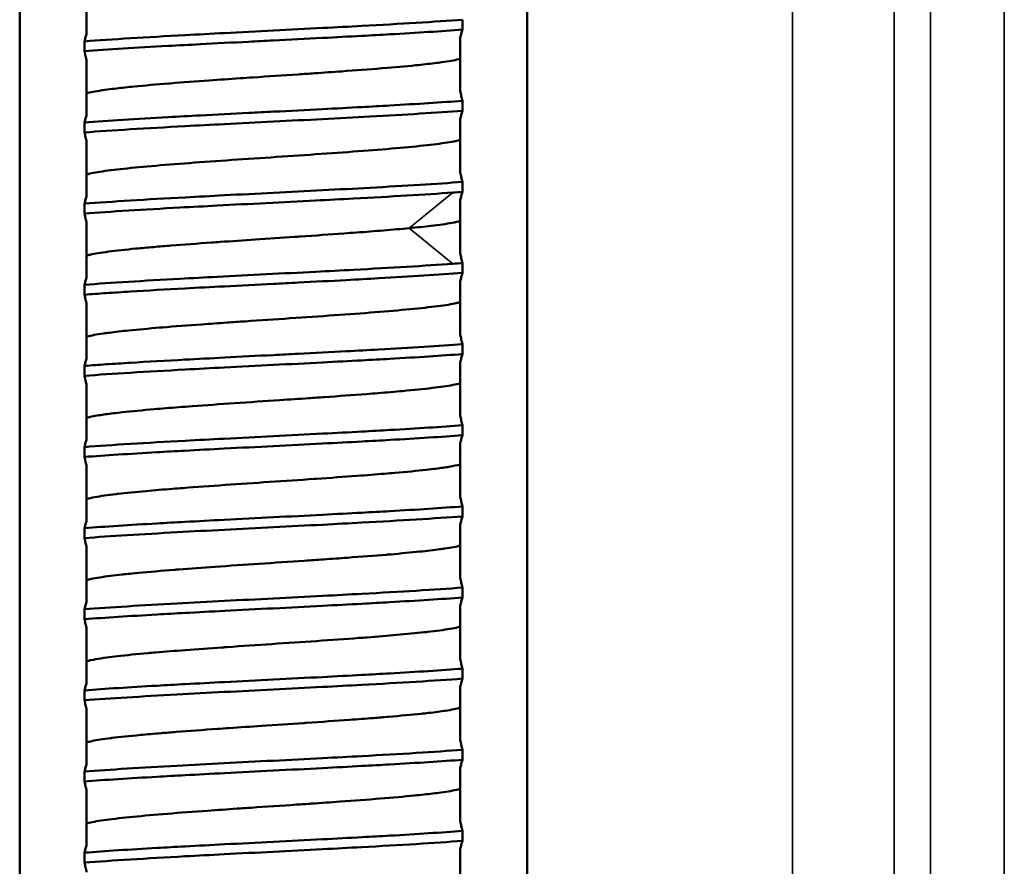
# Model space of a CAD drawing. Header units: inches. Extents: x 0 to 234, y 0 to 165.
# Tile 51 of 85: x 64.915 to 65.297, y 123.195 to 123.524. Entities that reach past the tile are written whole.
import ezdxf

# ---------------------------------------------------------------- set-up
doc = ezdxf.new("R2010")
doc.units = ezdxf.units.IN
doc.header["$LTSCALE"] = 10
doc.header["$MEASUREMENT"] = 0
doc.layers.add('Visible (ANSI)', color=7, linetype='Continuous', lineweight=50)
doc.layers.add('Visible Narrow (ANSI)', color=7, linetype='Continuous', lineweight=35)

msp = doc.modelspace()

# ---------------------------------------------------------------- linework, layer by layer
at = {"layer": 'Visible (ANSI)'}
for p, q in [((64.91543, 127.70481), (64.91543, 122.85441)), ((65.11228, 127.70481), (65.11228, 122.85441)), ((64.9414, 123.53909), (64.9414, 123.51827)), ((65.08716, 123.52358), (65.08716, 123.51973)), ((64.94056, 123.5113), (64.94056, 123.51516)), ((65.08631, 123.51662), (65.08631, 123.4958)), ((64.9414, 123.5076), (64.9414, 123.48678)), ((65.08716, 123.49209), (65.08716, 123.48823)), ((64.94056, 123.47981), (64.94056, 123.48366)), ((65.08631, 123.48512), (65.08631, 123.4643)), ((64.9414, 123.4761), (64.9414, 123.45528)), ((65.08716, 123.46059), (65.08716, 123.45674)), ((64.94056, 123.44831), (64.94056, 123.45217)), ((65.08631, 123.45362), (65.08631, 123.4328)), ((64.9414, 123.44461), (64.9414, 123.42378)), ((65.08716, 123.4291), (65.08716, 123.42524)), ((65.08631, 123.42213), (65.08631, 123.40131)), ((64.94056, 123.41682), (64.94056, 123.42067)), ((64.9414, 123.41311), (64.9414, 123.39229)), ((65.08716, 123.3976), (65.08716, 123.39374)), ((64.94056, 123.38532), (64.94056, 123.38918)), ((65.08631, 123.39063), (65.08631, 123.36981)), ((64.9414, 123.38161), (64.9414, 123.36079)), ((65.08716, 123.3661), (65.08716, 123.36225)), ((64.94056, 123.35382), (64.94056, 123.35768)), ((65.08631, 123.35914), (65.08631, 123.33832)), ((64.9414, 123.35012), (64.9414, 123.3293)), ((65.08716, 123.33461), (65.08716, 123.33075)), ((64.94056, 123.32233), (64.94056, 123.32618)), ((65.08631, 123.32764), (65.08631, 123.30682)), ((64.9414, 123.31862), (64.9414, 123.2978)), ((65.08716, 123.30311), (65.08716, 123.29926)), ((65.08631, 123.29614), (65.08631, 123.27532)), ((64.94056, 123.29083), (64.94056, 123.29469)), ((64.9414, 123.28712), (64.9414, 123.2663)), ((65.08716, 123.27162), (65.08716, 123.26776)), ((64.94056, 123.25934), (64.94056, 123.26319)), ((65.08631, 123.26465), (65.08631, 123.24383)), ((64.9414, 123.25563), (64.9414, 123.23481)), ((65.08716, 123.24012), (65.08716, 123.23626)), ((64.94056, 123.22784), (64.94056, 123.2317)), ((65.08631, 123.23315), (65.08631, 123.21233)), ((64.9414, 123.22413), (64.9414, 123.20331)), ((65.08716, 123.20862), (65.08716, 123.20477)), ((64.94056, 123.19634), (64.94056, 123.2002)), ((65.08631, 123.20166), (65.08631, 123.18083))]:
    msp.add_line(p, q, dxfattribs=at)
for centre, major_axis, ratio, start_param, end_param in [((65.01368, 123.4565), (0.09862, 0.00353), 0.036263, 5.497148, 5.551845), ((65.01367, 123.42906), (-0.09862, -0.00338), 0.0376, 2.355611, 2.410308)]:
    msp.add_ellipse(centre, major_axis=major_axis, ratio=ratio, start_param=start_param, end_param=end_param, dxfattribs=at)
for points, knots in [([(65.08716, 123.52358), (65.08186, 123.52318), (65.07586, 123.52278), (65.06273, 123.52197), (65.05564, 123.52156), (65.04325, 123.52089), (65.03817, 123.52062), (65.02672, 123.52003), (65.02033, 123.5197), (65.00753, 123.51905), (65.00114, 123.51872), (64.98967, 123.51813), (64.98456, 123.51786), (64.97214, 123.51718), (64.96504, 123.51678), (64.95188, 123.51597), (64.94587, 123.51557), (64.94056, 123.51516)], [0.000001, 0.000001, 0.000001, 0.000001, 0.0606308, 0.0606308, 0.1212647, 0.1212647, 0.1614984, 0.1614984, 0.2103458, 0.2103458, 0.2591905, 0.2591905, 0.2995726, 0.2995726, 0.3603058, 0.3603058, 0.4210462, 0.4210462, 0.4210462, 0.4210462]), ([(64.94056, 123.5113), (64.94506, 123.51165), (64.95008, 123.51199), (64.96095, 123.51268), (64.96678, 123.51302), (64.97701, 123.5136), (64.98122, 123.51382), (64.99163, 123.51438), (64.9979, 123.5147), (65.00742, 123.51519), (65.01062, 123.51535), (65.0202, 123.51584), (65.02658, 123.51616), (65.03805, 123.51676), (65.04316, 123.51703), (65.05185, 123.5175), (65.05549, 123.5177), (65.06431, 123.51821), (65.06935, 123.51851), (65.0788, 123.51912), (65.08318, 123.51942), (65.08716, 123.51973)], [0.000001, 0.000001, 0.000001, 0.000001, 0.0515254, 0.0515254, 0.1030202, 0.1030202, 0.1373355, 0.1373355, 0.1859656, 0.1859656, 0.2103388, 0.2103388, 0.2590951, 0.2590951, 0.2995468, 0.2995468, 0.3298425, 0.3298425, 0.3753508, 0.3753508, 0.4209079, 0.4209079, 0.4209079, 0.4209079]), ([(64.94056, 123.51516), (64.9407, 123.5157), (64.94084, 123.51622), (64.94112, 123.51726), (64.94126, 123.51777), (64.9414, 123.51827)], [0.000001, 0.000001, 0.000001, 0.000001, 0.01112773, 0.01112773, 0.02225422, 0.02225422, 0.02225422, 0.02225422]), ([(65.08716, 123.51973), (65.08702, 123.51919), (65.08688, 123.51867), (65.0866, 123.51763), (65.08646, 123.51712), (65.08631, 123.51662)], [0.000001, 0.000001, 0.000001, 0.000001, 0.01112773, 0.01112773, 0.02225425, 0.02225425, 0.02225425, 0.02225425]), ([(64.9414, 123.5076), (64.94126, 123.5082), (64.94112, 123.50882), (64.94084, 123.51005), (64.9407, 123.51068), (64.94056, 123.5113)], [0.000001, 0.000001, 0.000001, 0.000001, 0.01141784, 0.01141784, 0.02283508, 0.02283508, 0.02283508, 0.02283508]), ([(64.9414, 123.495), (64.94173, 123.49509), (64.9421, 123.49519), (64.94251, 123.49528), (64.94419, 123.49568), (64.94652, 123.49607), (64.94945, 123.49646), (64.95056, 123.49661), (64.95177, 123.49676), (64.95306, 123.49691), (64.95514, 123.49715), (64.95743, 123.49739), (64.95991, 123.49764), (64.96393, 123.49803), (64.96843, 123.49842), (64.97334, 123.49881), (64.97353, 123.49883), (64.97372, 123.49884), (64.97391, 123.49886), (64.97865, 123.49924), (64.98371, 123.49961), (64.98898, 123.49999), (64.99284, 123.50026), (64.99681, 123.50054), (65.00087, 123.50082), (65.00257, 123.50093), (65.00428, 123.50105), (65.00599, 123.50117), (65.01179, 123.50156), (65.01765, 123.50195), (65.02343, 123.50234), (65.02557, 123.50249), (65.02769, 123.50263), (65.0298, 123.50278), (65.0334, 123.50303), (65.03692, 123.50327), (65.04035, 123.50352), (65.04579, 123.50391), (65.05098, 123.5043), (65.05581, 123.5047), (65.05594, 123.50471), (65.05607, 123.50472), (65.05619, 123.50473), (65.06087, 123.50511), (65.06516, 123.50549), (65.06897, 123.50587), (65.07168, 123.50614), (65.07415, 123.50641), (65.07635, 123.50669), (65.07733, 123.50681), (65.07825, 123.50693), (65.07912, 123.50705), (65.08193, 123.50744), (65.08413, 123.50783), (65.08568, 123.50822), (65.0859, 123.50828), (65.08612, 123.50834), (65.08631, 123.5084)], [1.9870279, 1.9870279, 1.9870279, 1.9870279, 1.9978932, 1.9978932, 1.9978932, 2.0425455, 2.0425455, 2.0425455, 2.0595595, 2.0595595, 2.0595595, 2.0871052, 2.0871052, 2.0871052, 2.1317848, 2.1317848, 2.1317848, 2.1335288, 2.1335288, 2.1335288, 2.1764473, 2.1764473, 2.1764473, 2.2078382, 2.2078382, 2.2078382, 2.2210108, 2.2210108, 2.2210108, 2.265656, 2.265656, 2.265656, 2.2821326, 2.2821326, 2.2821326, 2.3102109, 2.3102109, 2.3102109, 2.3548889, 2.3548889, 2.3548889, 2.3560748, 2.3560748, 2.3560748, 2.3995557, 2.3995557, 2.3995557, 2.430395, 2.430395, 2.430395, 2.444114, 2.444114, 2.444114, 2.4887543, 2.4887543, 2.4887543, 2.4952564, 2.4952564, 2.4952564, 2.4952564]), ([(65.08631, 123.4958), (65.08646, 123.49519), (65.0866, 123.49458), (65.08688, 123.49334), (65.08702, 123.49272), (65.08716, 123.49209)], [0.000001, 0.000001, 0.000001, 0.000001, 0.01141791, 0.01141791, 0.02283521, 0.02283521, 0.02283521, 0.02283521]), ([(65.08716, 123.49209), (65.08318, 123.49178), (65.0788, 123.49148), (65.06937, 123.49087), (65.06433, 123.49057), (65.05551, 123.49006), (65.05188, 123.48986), (65.0432, 123.48939), (65.03809, 123.48912), (65.02662, 123.48853), (65.02025, 123.4882), (65.01066, 123.48771), (65.00747, 123.48755), (64.99795, 123.48706), (64.99168, 123.48674), (64.98126, 123.48619), (64.97704, 123.48596), (64.96681, 123.48538), (64.96097, 123.48504), (64.95008, 123.48435), (64.94507, 123.48401), (64.94056, 123.48366)], [0.000001, 0.000001, 0.000001, 0.000001, 0.0455248, 0.0455248, 0.0909996, 0.0909996, 0.1212718, 0.1212718, 0.1616933, 0.1616933, 0.2104485, 0.2104485, 0.2348217, 0.2348217, 0.2834578, 0.2834578, 0.317801, 0.317801, 0.3693389, 0.3693389, 0.420906, 0.420906, 0.420906, 0.420906]), ([(64.94056, 123.47981), (64.94586, 123.48021), (64.95187, 123.48062), (64.96502, 123.48143), (64.97211, 123.48183), (64.98453, 123.48251), (64.98963, 123.48278), (65.0011, 123.48337), (65.00749, 123.4837), (65.0267, 123.48467), (65.0394, 123.48532), (65.05809, 123.48635), (65.0646, 123.48673), (65.07668, 123.48748), (65.08222, 123.48785), (65.08716, 123.48823)], [0.000001, 0.000001, 0.000001, 0.000001, 0.0606935, 0.0606935, 0.1213862, 0.1213862, 0.1617709, 0.1617709, 0.2105912, 0.2105912, 0.3083799, 0.3083799, 0.3648098, 0.3648098, 0.4212619, 0.4212619, 0.4212619, 0.4212619]), ([(64.94056, 123.48366), (64.9407, 123.4842), (64.94084, 123.48473), (64.94112, 123.48576), (64.94126, 123.48627), (64.9414, 123.48678)], [0.000001, 0.000001, 0.000001, 0.000001, 0.01112769, 0.01112769, 0.02225416, 0.02225416, 0.02225416, 0.02225416]), ([(65.08716, 123.48823), (65.08702, 123.4877), (65.08688, 123.48717), (65.0866, 123.48613), (65.08646, 123.48562), (65.08631, 123.48512)], [0.000001, 0.000001, 0.000001, 0.000001, 0.01112769, 0.01112769, 0.02225416, 0.02225416, 0.02225416, 0.02225416]), ([(64.9414, 123.4761), (64.94126, 123.47671), (64.94112, 123.47732), (64.94084, 123.47856), (64.9407, 123.47918), (64.94056, 123.47981)], [0.000001, 0.000001, 0.000001, 0.000001, 0.01141811, 0.01141811, 0.02283908, 0.02283908, 0.02283908, 0.02283908]), ([(64.9414, 123.4635), (64.94143, 123.46351), (64.94145, 123.46351), (64.94147, 123.46352), (64.94284, 123.46391), (64.94488, 123.4643), (64.94753, 123.46469), (64.95018, 123.46509), (64.95345, 123.46548), (64.95723, 123.46587), (64.96103, 123.46626), (64.96532, 123.46666), (64.97004, 123.46705), (64.97474, 123.46744), (64.97988, 123.46783), (64.98525, 123.46822), (64.99063, 123.46862), (64.99626, 123.46901), (65.00203, 123.4694), (65.00779, 123.46979), (65.01365, 123.47019), (65.01945, 123.47058), (65.02525, 123.47097), (65.03102, 123.47136), (65.03657, 123.47175), (65.04213, 123.47215), (65.04746, 123.47254), (65.05245, 123.47293), (65.05742, 123.47332), (65.06207, 123.47372), (65.06621, 123.47411), (65.07035, 123.4745), (65.07401, 123.47489), (65.07709, 123.47528), (65.08018, 123.47568), (65.08267, 123.47607), (65.08452, 123.47646), (65.08521, 123.47661), (65.08581, 123.47675), (65.08631, 123.4769)], [0.7918744, 0.7918744, 0.7918744, 0.7918744, 0.7925525, 0.7925525, 0.7925525, 0.8372193, 0.8372193, 0.8372193, 0.881839, 0.881839, 0.881839, 0.9265377, 0.9265377, 0.9265377, 0.9711365, 0.9711365, 0.9711365, 1.0158453, 1.0158453, 1.0158453, 1.0605107, 1.0605107, 1.0605107, 1.1051207, 1.1051207, 1.1051207, 1.1498104, 1.1498104, 1.1498104, 1.1944011, 1.1944011, 1.1944011, 1.2391034, 1.2391034, 1.2391034, 1.2837669, 1.2837669, 1.2837669, 1.3005102, 1.3005102, 1.3005102, 1.3005102]), ([(65.08631, 123.4643), (65.08646, 123.46369), (65.0866, 123.46308), (65.08688, 123.46184), (65.08702, 123.46122), (65.08716, 123.46059)], [0.000001, 0.000001, 0.000001, 0.000001, 0.01141783, 0.01141783, 0.02283506, 0.02283506, 0.02283506, 0.02283506]), ([(65.08716, 123.46059), (65.08222, 123.46022), (65.07668, 123.45984), (65.0646, 123.45909), (65.05809, 123.45871), (65.0394, 123.45768), (65.0267, 123.45703), (65.00749, 123.45606), (65.0011, 123.45573), (64.98963, 123.45513), (64.98453, 123.45487), (64.97211, 123.45419), (64.96502, 123.45379), (64.95187, 123.45298), (64.94586, 123.45257), (64.94056, 123.45217)], [0.000001, 0.000001, 0.000001, 0.000001, 0.0564515, 0.0564515, 0.1128799, 0.1128799, 0.2106693, 0.2106693, 0.2594902, 0.2594902, 0.2998754, 0.2998754, 0.3605686, 0.3605686, 0.4212616, 0.4212616, 0.4212616, 0.4212616]), ([(64.94056, 123.44831), (64.94563, 123.4487), (64.95135, 123.44909), (64.96383, 123.44986), (64.97055, 123.45025), (64.98232, 123.45089), (64.98716, 123.45115), (64.99833, 123.45173), (65.0047, 123.45206), (65.01749, 123.45271), (65.02389, 123.45303), (65.0352, 123.45362), (65.04013, 123.45388), (65.05217, 123.45452), (65.0591, 123.45491), (65.07207, 123.45569), (65.07807, 123.45607), (65.08346, 123.45646)], [0.000001, 0.000001, 0.000001, 0.000001, 0.0580246, 0.0580246, 0.1160584, 0.1160584, 0.1546425, 0.1546425, 0.2034658, 0.2034658, 0.2523048, 0.2523048, 0.2909739, 0.2909739, 0.3491384, 0.3491384, 0.4072937, 0.4072937, 0.4072937, 0.4072937]), ([(65.08716, 123.45674), (65.08702, 123.4562), (65.08688, 123.45567), (65.0866, 123.45464), (65.08646, 123.45413), (65.08631, 123.45362)], [0.000001, 0.000001, 0.000001, 0.000001, 0.01112777, 0.01112777, 0.02225429, 0.02225429, 0.02225429, 0.02225429]), ([(64.94056, 123.45217), (64.9407, 123.4527), (64.94084, 123.45323), (64.94112, 123.45427), (64.94126, 123.45478), (64.9414, 123.45528)], [0.000001, 0.000001, 0.000001, 0.000001, 0.0111256, 0.0111256, 0.02224766, 0.02224766, 0.02224766, 0.02224766]), ([(64.9414, 123.44461), (64.94126, 123.44521), (64.94112, 123.44582), (64.94084, 123.44706), (64.9407, 123.44768), (64.94056, 123.44831)], [0.000001, 0.000001, 0.000001, 0.000001, 0.01141783, 0.01141783, 0.02283505, 0.02283505, 0.02283505, 0.02283505]), ([(65.06653, 123.44264), (65.06961, 123.44293), (65.0724, 123.44323), (65.07489, 123.44352), (65.07823, 123.44391), (65.08101, 123.4443), (65.08315, 123.44469), (65.08444, 123.44493), (65.0855, 123.44517), (65.08631, 123.4454)], [0.0000019, 0.0000019, 0.0000019, 0.0000019, 0.0332445, 0.0332445, 0.0332445, 0.0778313, 0.0778313, 0.0778313, 0.1047978, 0.1047978, 0.1047978, 0.1047978]), ([(64.9414, 123.432), (64.94181, 123.43212), (64.94226, 123.43224), (64.94278, 123.43235), (64.94452, 123.43274), (64.94692, 123.43314), (64.94991, 123.43353), (64.95291, 123.43392), (64.95648, 123.43431), (64.96055, 123.43471), (64.96271, 123.43491), (64.96502, 123.43512), (64.96745, 123.43533), (64.96959, 123.43552), (64.97181, 123.4357), (64.9741, 123.43588), (64.97903, 123.43627), (64.98432, 123.43667), (64.98984, 123.43706), (64.99094, 123.43714), (64.99205, 123.43722), (64.99317, 123.43729), (64.99767, 123.43761), (65.00226, 123.43792), (65.0069, 123.43824), (65.0119, 123.43857), (65.01694, 123.43891), (65.02195, 123.43925), (65.02275, 123.4393), (65.02354, 123.43936), (65.02434, 123.43941), (65.03011, 123.4398), (65.03577, 123.4402), (65.0412, 123.44059), (65.04284, 123.44071), (65.04447, 123.44083), (65.04607, 123.44095), (65.04973, 123.44122), (65.05324, 123.44149), (65.05656, 123.44176), (65.06012, 123.44206), (65.06345, 123.44235), (65.06653, 123.44264)], [5.1984002, 5.1984002, 5.1984002, 5.1984002, 5.2116494, 5.2116494, 5.2116494, 5.2563171, 5.2563171, 5.2563171, 5.3010416, 5.3010416, 5.3010416, 5.3248238, 5.3248238, 5.3248238, 5.3456594, 5.3456594, 5.3456594, 5.3903793, 5.3903793, 5.3903793, 5.3992826, 5.3992826, 5.3992826, 5.4350223, 5.4350223, 5.4350223, 5.4735529, 5.4735529, 5.4735529, 5.4796882, 5.4796882, 5.4796882, 5.5243632, 5.5243632, 5.5243632, 5.5378979, 5.5378979, 5.5378979, 5.56895, 5.56895, 5.56895, 5.6021926, 5.6021926, 5.6021926, 5.6021926]), ([(65.08631, 123.4328), (65.08646, 123.4322), (65.0866, 123.43158), (65.08688, 123.43035), (65.08702, 123.42972), (65.08716, 123.4291)], [0.000001, 0.000001, 0.000001, 0.000001, 0.01141788, 0.01141788, 0.02283518, 0.02283518, 0.02283518, 0.02283518]), ([(65.08346, 123.42882), (65.07807, 123.42843), (65.07207, 123.42805), (65.0591, 123.42727), (65.05217, 123.42688), (65.04013, 123.42624), (65.0352, 123.42598), (65.02389, 123.42539), (65.01749, 123.42507), (65.0047, 123.42442), (64.99833, 123.42409), (64.98716, 123.42351), (64.98232, 123.42325), (64.97055, 123.42261), (64.96383, 123.42222), (64.95135, 123.42145), (64.94563, 123.42106), (64.94056, 123.42067)], [0.0000016, 0.0000016, 0.0000016, 0.0000016, 0.0581572, 0.0581572, 0.1163221, 0.1163221, 0.1549914, 0.1549914, 0.2038298, 0.2038298, 0.2526527, 0.2526527, 0.291237, 0.291237, 0.3492713, 0.3492713, 0.4072954, 0.4072954, 0.4072954, 0.4072954]), ([(64.94056, 123.41682), (64.94321, 123.41702), (64.94604, 123.41722), (64.95202, 123.41763), (64.95516, 123.41783), (64.96502, 123.41844), (64.97211, 123.41884), (64.98452, 123.41951), (64.98963, 123.41978), (65.0011, 123.42038), (65.00748, 123.4207), (65.01706, 123.42119), (65.02026, 123.42135), (65.02978, 123.42184), (65.03604, 123.42217), (65.04646, 123.42272), (65.05068, 123.42295), (65.06091, 123.42352), (65.06675, 123.42386), (65.07763, 123.42455), (65.08265, 123.4249), (65.08716, 123.42524)], [0.000001, 0.000001, 0.000001, 0.000001, 0.0303206, 0.0303206, 0.0606385, 0.0606385, 0.1212965, 0.1212965, 0.1617042, 0.1617042, 0.2104956, 0.2104956, 0.2348654, 0.2348654, 0.2834836, 0.2834836, 0.3178293, 0.3178293, 0.3693501, 0.3693501, 0.4209258, 0.4209258, 0.4209258, 0.4209258]), ([(64.94056, 123.42067), (64.9407, 123.42121), (64.94084, 123.42173), (64.94112, 123.42277), (64.94126, 123.42328), (64.9414, 123.42378)], [0.000001, 0.000001, 0.000001, 0.000001, 0.01112768, 0.01112768, 0.02225414, 0.02225414, 0.02225414, 0.02225414]), ([(65.08716, 123.42524), (65.08702, 123.42471), (65.08688, 123.42418), (65.0866, 123.42314), (65.08646, 123.42263), (65.08631, 123.42213)], [0.000001, 0.000001, 0.000001, 0.000001, 0.01112769, 0.01112769, 0.02225415, 0.02225415, 0.02225415, 0.02225415]), ([(64.9414, 123.41311), (64.94126, 123.41372), (64.94112, 123.41433), (64.94084, 123.41556), (64.9407, 123.41619), (64.94056, 123.41682)], [0.000001, 0.000001, 0.000001, 0.000001, 0.01141802, 0.01141802, 0.022837, 0.022837, 0.022837, 0.022837]), ([(64.9414, 123.40051), (64.9415, 123.40053), (64.94159, 123.40056), (64.94169, 123.40059), (64.94313, 123.40098), (64.94523, 123.40137), (64.94795, 123.40176), (64.94866, 123.40187), (64.94941, 123.40197), (64.95021, 123.40207), (64.95245, 123.40236), (64.955, 123.40265), (64.95783, 123.40294), (64.96138, 123.4033), (64.96537, 123.40367), (64.96973, 123.40403), (64.97008, 123.40406), (64.97043, 123.40409), (64.97078, 123.40412), (64.97555, 123.40451), (64.98069, 123.4049), (64.98609, 123.40529), (64.98925, 123.40552), (64.99249, 123.40575), (64.9958, 123.40598), (64.99816, 123.40614), (65.00054, 123.40631), (65.00293, 123.40647), (65.0087, 123.40686), (65.01455, 123.40725), (65.02036, 123.40765), (65.02617, 123.40804), (65.03193, 123.40843), (65.03744, 123.40882), (65.04296, 123.40921), (65.04827, 123.40961), (65.05323, 123.41), (65.05819, 123.41039), (65.06276, 123.41078), (65.06685, 123.41118), (65.07094, 123.41157), (65.07456, 123.41196), (65.07757, 123.41235), (65.08059, 123.41274), (65.08302, 123.41314), (65.0848, 123.41353), (65.08523, 123.41362), (65.08561, 123.41372), (65.08597, 123.41381), (65.08609, 123.41384), (65.0862, 123.41388), (65.08631, 123.41391)], [4.0029387, 4.0029387, 4.0029387, 4.0029387, 4.0059476, 4.0059476, 4.0059476, 4.050618, 4.050618, 4.050618, 4.0622633, 4.0622633, 4.0622633, 4.0952077, 4.0952077, 4.0952077, 4.136559, 4.136559, 4.136559, 4.1398696, 4.1398696, 4.1398696, 4.1845651, 4.1845651, 4.1845651, 4.2106178, 4.2106178, 4.2106178, 4.2291475, 4.2291475, 4.2291475, 4.2738276, 4.2738276, 4.2738276, 4.3184276, 4.3184276, 4.3184276, 4.3630912, 4.3630912, 4.3630912, 4.4077934, 4.4077934, 4.4077934, 4.4523841, 4.4523841, 4.4523841, 4.4970738, 4.4970738, 4.4970738, 4.5077707, 4.5077707, 4.5077707, 4.5114371, 4.5114371, 4.5114371, 4.5114371]), ([(65.08631, 123.40131), (65.08646, 123.4007), (65.0866, 123.40009), (65.08688, 123.39885), (65.08702, 123.39823), (65.08716, 123.3976)], [0.000001, 0.000001, 0.000001, 0.000001, 0.01141783, 0.01141783, 0.02283505, 0.02283505, 0.02283505, 0.02283505]), ([(65.08716, 123.3976), (65.08265, 123.39726), (65.07763, 123.39691), (65.06675, 123.39622), (65.06091, 123.39588), (65.05068, 123.39531), (65.04646, 123.39508), (65.03604, 123.39452), (65.02978, 123.3942), (65.02026, 123.39371), (65.01706, 123.39355), (65.00748, 123.39306), (65.0011, 123.39274), (64.98963, 123.39214), (64.98452, 123.39187), (64.97211, 123.3912), (64.96502, 123.3908), (64.95516, 123.39019), (64.95202, 123.38999), (64.94604, 123.38958), (64.94321, 123.38938), (64.94056, 123.38918)], [0.000001, 0.000001, 0.000001, 0.000001, 0.0515768, 0.0515768, 0.1030979, 0.1030979, 0.137444, 0.137444, 0.1860625, 0.1860625, 0.2104326, 0.2104326, 0.2592247, 0.2592247, 0.2996326, 0.2996326, 0.3602907, 0.3602907, 0.3906087, 0.3906087, 0.4209285, 0.4209285, 0.4209285, 0.4209285]), ([(64.94056, 123.38532), (64.94587, 123.38573), (64.95188, 123.38613), (64.96503, 123.38694), (64.97212, 123.38734), (64.98453, 123.38802), (64.98961, 123.38829), (65.00107, 123.38888), (65.00745, 123.38921), (65.02024, 123.38986), (65.02663, 123.39018), (65.0381, 123.39078), (65.0432, 123.39105), (65.05188, 123.39152), (65.05552, 123.39172), (65.06434, 123.39223), (65.06938, 123.39253), (65.07881, 123.39314), (65.08318, 123.39344), (65.08716, 123.39374)], [0.000001, 0.000001, 0.000001, 0.000001, 0.0607188, 0.0607188, 0.1214147, 0.1214147, 0.1616839, 0.1616839, 0.2104858, 0.2104858, 0.2593175, 0.2593175, 0.2996907, 0.2996907, 0.3300008, 0.3300008, 0.3754805, 0.3754805, 0.4209699, 0.4209699, 0.4209699, 0.4209699]), ([(64.94056, 123.38918), (64.9407, 123.38971), (64.94084, 123.39024), (64.94112, 123.39128), (64.94126, 123.39179), (64.9414, 123.39229)], [0.000001, 0.000001, 0.000001, 0.000001, 0.01113101, 0.01113101, 0.02225975, 0.02225975, 0.02225975, 0.02225975]), ([(65.08716, 123.39374), (65.08702, 123.39321), (65.08688, 123.39268), (65.0866, 123.39164), (65.08646, 123.39113), (65.08631, 123.39063)], [0.000001, 0.000001, 0.000001, 0.000001, 0.01112775, 0.01112775, 0.02225426, 0.02225426, 0.02225426, 0.02225426]), ([(64.9414, 123.38161), (64.94126, 123.38222), (64.94112, 123.38283), (64.94084, 123.38407), (64.9407, 123.38469), (64.94056, 123.38532)], [0.000001, 0.000001, 0.000001, 0.000001, 0.01141779, 0.01141779, 0.02283503, 0.02283503, 0.02283503, 0.02283503]), ([(64.9414, 123.36901), (64.94254, 123.36934), (64.94414, 123.36967), (64.94618, 123.37), (64.94778, 123.37026), (64.94964, 123.37051), (64.95175, 123.37077), (64.95286, 123.37091), (64.95404, 123.37104), (64.95528, 123.37118), (64.95888, 123.37157), (64.96301, 123.37196), (64.96758, 123.37235), (64.96905, 123.37248), (64.97056, 123.3726), (64.97211, 123.37273), (64.9754, 123.373), (64.97885, 123.37326), (64.98243, 123.37353), (64.98763, 123.37392), (64.99311, 123.3743), (64.99876, 123.37469), (65.00456, 123.37509), (65.01047, 123.37548), (65.01637, 123.37588), (65.0201, 123.37613), (65.02383, 123.37638), (65.02752, 123.37664), (65.02958, 123.37678), (65.03161, 123.37692), (65.03362, 123.37706), (65.03924, 123.37745), (65.04466, 123.37784), (65.04978, 123.37823), (65.05135, 123.37835), (65.05289, 123.37848), (65.0544, 123.3786), (65.05779, 123.37887), (65.06099, 123.37914), (65.06397, 123.37941), (65.06828, 123.3798), (65.07212, 123.38019), (65.07541, 123.38059), (65.0787, 123.38098), (65.08141, 123.38137), (65.08348, 123.38176), (65.08462, 123.38198), (65.08557, 123.3822), (65.08631, 123.38241)], [2.8082906, 2.8082906, 2.8082906, 2.8082906, 2.8457829, 2.8457829, 2.8457829, 2.8749972, 2.8749972, 2.8749972, 2.8903378, 2.8903378, 2.8903378, 2.9349764, 2.9349764, 2.9349764, 2.9492653, 2.9492653, 2.9492653, 2.9795329, 2.9795329, 2.9795329, 3.0236019, 3.0236019, 3.0236019, 3.0688872, 3.0688872, 3.0688872, 3.0975205, 3.0975205, 3.0975205, 3.1134402, 3.1134402, 3.1134402, 3.1580805, 3.1580805, 3.1580805, 3.1717995, 3.1717995, 3.1717995, 3.2026388, 3.2026388, 3.2026388, 3.2473056, 3.2473056, 3.2473056, 3.2919836, 3.2919836, 3.2919836, 3.3165668, 3.3165668, 3.3165668, 3.3165668]), ([(65.08631, 123.36981), (65.08646, 123.3692), (65.0866, 123.36859), (65.08688, 123.36736), (65.08702, 123.36673), (65.08716, 123.3661)], [0.000001, 0.000001, 0.000001, 0.000001, 0.01141787, 0.01141787, 0.02283516, 0.02283516, 0.02283516, 0.02283516]), ([(65.08716, 123.3661), (65.08318, 123.3658), (65.07881, 123.3655), (65.06938, 123.36489), (65.06434, 123.36459), (65.05552, 123.36408), (65.05188, 123.36388), (65.0432, 123.36341), (65.0381, 123.36314), (65.02663, 123.36254), (65.02024, 123.36222), (65.00745, 123.36157), (65.00107, 123.36124), (64.98961, 123.36065), (64.98453, 123.36038), (64.97212, 123.3597), (64.96503, 123.3593), (64.95188, 123.35849), (64.94587, 123.35809), (64.94056, 123.35768)], [0.000001, 0.000001, 0.000001, 0.000001, 0.0454901, 0.0454901, 0.0909697, 0.0909697, 0.1212795, 0.1212795, 0.1616525, 0.1616525, 0.2104845, 0.2104845, 0.2592866, 0.2592866, 0.2995556, 0.2995556, 0.3602511, 0.3602511, 0.4209684, 0.4209684, 0.4209684, 0.4209684]), ([(64.94056, 123.35382), (64.94454, 123.35413), (64.94891, 123.35443), (64.95834, 123.35504), (64.96338, 123.35534), (64.97219, 123.35585), (64.97583, 123.35605), (64.98451, 123.35652), (64.98962, 123.35679), (65.00108, 123.35739), (65.00746, 123.35771), (65.02023, 123.35836), (65.0266, 123.35869), (65.03806, 123.35928), (65.04316, 123.35955), (65.05185, 123.36002), (65.05549, 123.36022), (65.06431, 123.36073), (65.06935, 123.36103), (65.07879, 123.36164), (65.08318, 123.36194), (65.08716, 123.36225)], [0.000001, 0.000001, 0.000001, 0.000001, 0.0455143, 0.0455143, 0.0909623, 0.0909623, 0.1212611, 0.1212611, 0.1616569, 0.1616569, 0.210414, 0.210414, 0.2591246, 0.2591246, 0.2995275, 0.2995275, 0.3298315, 0.3298315, 0.3753293, 0.3753293, 0.4208923, 0.4208923, 0.4208923, 0.4208923]), ([(64.94056, 123.35768), (64.9407, 123.35822), (64.94084, 123.35874), (64.94112, 123.35978), (64.94126, 123.36029), (64.9414, 123.36079)], [0.000001, 0.000001, 0.000001, 0.000001, 0.01112771, 0.01112771, 0.02225417, 0.02225417, 0.02225417, 0.02225417]), ([(65.08716, 123.36225), (65.08702, 123.36171), (65.08688, 123.36119), (65.0866, 123.36015), (65.08646, 123.35964), (65.08631, 123.35914)], [0.000001, 0.000001, 0.000001, 0.000001, 0.01112775, 0.01112775, 0.02225425, 0.02225425, 0.02225425, 0.02225425]), ([(64.9414, 123.35012), (64.94126, 123.35072), (64.94112, 123.35134), (64.94084, 123.35257), (64.9407, 123.3532), (64.94056, 123.35382)], [0.000001, 0.000001, 0.000001, 0.000001, 0.01141788, 0.01141788, 0.02283519, 0.02283519, 0.02283519, 0.02283519]), ([(64.9414, 123.33752), (64.94142, 123.33752), (64.94145, 123.33753), (64.94147, 123.33753), (64.94229, 123.33777), (64.94334, 123.338), (64.94461, 123.33823), (64.94676, 123.33863), (64.94954, 123.33902), (64.95289, 123.33941), (64.9531, 123.33943), (64.95332, 123.33946), (64.95353, 123.33948), (64.95674, 123.33985), (64.96043, 123.34022), (64.96452, 123.34059), (64.96769, 123.34087), (64.9711, 123.34116), (64.97471, 123.34144), (64.97607, 123.34155), (64.97745, 123.34166), (64.97885, 123.34176), (64.984, 123.34216), (64.98945, 123.34255), (64.9951, 123.34294), (65.00073, 123.34333), (65.00656, 123.34373), (65.01237, 123.34412), (65.0182, 123.34451), (65.02403, 123.3449), (65.02973, 123.34529), (65.03003, 123.34531), (65.03032, 123.34533), (65.03061, 123.34535), (65.03601, 123.34573), (65.04125, 123.3461), (65.04622, 123.34647), (65.04997, 123.34675), (65.05357, 123.34703), (65.05699, 123.34731), (65.05834, 123.34742), (65.05966, 123.34753), (65.06094, 123.34765), (65.06546, 123.34804), (65.06953, 123.34843), (65.07307, 123.34882), (65.07442, 123.34897), (65.07569, 123.34912), (65.07688, 123.34927), (65.07881, 123.34951), (65.0805, 123.34976), (65.08196, 123.35), (65.0838, 123.3503), (65.08526, 123.35061), (65.08631, 123.35092)], [1.6136186, 1.6136186, 1.6136186, 1.6136186, 1.6142855, 1.6142855, 1.6142855, 1.640821, 1.640821, 1.640821, 1.6855101, 1.6855101, 1.6855101, 1.688314, 1.688314, 1.688314, 1.7301708, 1.7301708, 1.7301708, 1.7626125, 1.7626125, 1.7626125, 1.7747507, 1.7747507, 1.7747507, 1.8194117, 1.8194117, 1.8194117, 1.863978, 1.863978, 1.863978, 1.9086616, 1.9086616, 1.9086616, 1.9109441, 1.9109441, 1.9109441, 1.9533223, 1.9533223, 1.9533223, 1.9852466, 1.9852466, 1.9852466, 1.9978932, 1.9978932, 1.9978932, 2.0425455, 2.0425455, 2.0425455, 2.0595595, 2.0595595, 2.0595595, 2.0871052, 2.0871052, 2.0871052, 2.121967, 2.121967, 2.121967, 2.121967]), ([(65.08631, 123.33832), (65.08646, 123.33771), (65.0866, 123.3371), (65.08688, 123.33586), (65.08702, 123.33524), (65.08716, 123.33461)], [0.000001, 0.000001, 0.000001, 0.000001, 0.01141784, 0.01141784, 0.02283513, 0.02283513, 0.02283513, 0.02283513]), ([(65.08716, 123.33461), (65.08318, 123.3343), (65.07879, 123.334), (65.06935, 123.33339), (65.06431, 123.33309), (65.05549, 123.33258), (65.05185, 123.33238), (65.04316, 123.33191), (65.03806, 123.33164), (65.0266, 123.33104), (65.02023, 123.33072), (65.00746, 123.33007), (65.00108, 123.32974), (64.98962, 123.32915), (64.98451, 123.32888), (64.97583, 123.32841), (64.97219, 123.32821), (64.96338, 123.3277), (64.95834, 123.3274), (64.94891, 123.32679), (64.94454, 123.32649), (64.94056, 123.32618)], [0.000001, 0.000001, 0.000001, 0.000001, 0.0455644, 0.0455644, 0.0910623, 0.0910623, 0.1213664, 0.1213664, 0.1617695, 0.1617695, 0.21048, 0.21048, 0.2592368, 0.2592368, 0.2996325, 0.2996325, 0.3299314, 0.3299314, 0.3753793, 0.3753793, 0.4208926, 0.4208926, 0.4208926, 0.4208926]), ([(64.94056, 123.32233), (64.9455, 123.32271), (64.95106, 123.32308), (64.96317, 123.32384), (64.96969, 123.32421), (64.98841, 123.32524), (65.00111, 123.32589), (65.02032, 123.32687), (65.02671, 123.32719), (65.03817, 123.32779), (65.04326, 123.32806), (65.05566, 123.32873), (65.06274, 123.32914), (65.07586, 123.32994), (65.08186, 123.33035), (65.08716, 123.33075)], [0.000001, 0.000001, 0.000001, 0.000001, 0.0565692, 0.0565692, 0.1131141, 0.1131141, 0.2109067, 0.2109067, 0.2597289, 0.2597289, 0.300053, 0.300053, 0.3606581, 0.3606581, 0.4212616, 0.4212616, 0.4212616, 0.4212616]), ([(65.08716, 123.33075), (65.08702, 123.33022), (65.08688, 123.32969), (65.0866, 123.32865), (65.08646, 123.32814), (65.08631, 123.32764)], [0.000001, 0.000001, 0.000001, 0.000001, 0.01112568, 0.01112568, 0.0222483, 0.0222483, 0.0222483, 0.0222483]), ([(64.94056, 123.32618), (64.9407, 123.32672), (64.94084, 123.32725), (64.94112, 123.32828), (64.94126, 123.32879), (64.9414, 123.3293)], [0.000001, 0.000001, 0.000001, 0.000001, 0.01112777, 0.01112777, 0.02225429, 0.02225429, 0.02225429, 0.02225429]), ([(64.9414, 123.31862), (64.94126, 123.31923), (64.94112, 123.31984), (64.94084, 123.32108), (64.9407, 123.3217), (64.94056, 123.32233)], [0.000001, 0.000001, 0.000001, 0.000001, 0.01141783, 0.01141783, 0.02283506, 0.02283506, 0.02283506, 0.02283506]), ([(64.94141, 123.30602), (64.94192, 123.30617), (64.94253, 123.30632), (64.94324, 123.30647), (64.9451, 123.30686), (64.9476, 123.30725), (64.95068, 123.30764), (64.95209, 123.30782), (64.95362, 123.308), (64.95527, 123.30818), (64.95723, 123.3084), (64.95934, 123.30861), (64.96159, 123.30882), (64.96575, 123.30921), (64.97037, 123.3096), (64.97537, 123.31), (64.97595, 123.31004), (64.97654, 123.31009), (64.97714, 123.31014), (64.98163, 123.31048), (64.98636, 123.31083), (64.99125, 123.31117), (64.99679, 123.31157), (65.00257, 123.31196), (65.00838, 123.31235), (65.0142, 123.31274), (65.02005, 123.31314), (65.02581, 123.31353), (65.02837, 123.3137), (65.03092, 123.31388), (65.03344, 123.31405), (65.03656, 123.31427), (65.03961, 123.31449), (65.04258, 123.3147), (65.04795, 123.3151), (65.05305, 123.31549), (65.05777, 123.31588), (65.05827, 123.31592), (65.05877, 123.31596), (65.05927, 123.31601), (65.0634, 123.31636), (65.06719, 123.31671), (65.07056, 123.31706), (65.07347, 123.31736), (65.07606, 123.31766), (65.07832, 123.31796), (65.07899, 123.31805), (65.07963, 123.31814), (65.08024, 123.31823), (65.08289, 123.31863), (65.08491, 123.31902), (65.08628, 123.31941), (65.08629, 123.31941), (65.0863, 123.31942), (65.08631, 123.31942)], [0.4181878, 0.4181878, 0.4181878, 0.4181878, 0.4351815, 0.4351815, 0.4351815, 0.4798955, 0.4798955, 0.4798955, 0.5002853, 0.5002853, 0.5002853, 0.524508, 0.524508, 0.524508, 0.5692283, 0.5692283, 0.5692283, 0.5744531, 0.5744531, 0.5744531, 0.613896, 0.613896, 0.613896, 0.6585246, 0.6585246, 0.6585246, 0.7032314, 0.7032314, 0.7032314, 0.723169, 0.723169, 0.723169, 0.7478376, 0.7478376, 0.7478376, 0.7925525, 0.7925525, 0.7925525, 0.7973124, 0.7973124, 0.7973124, 0.8372193, 0.8372193, 0.8372193, 0.8716011, 0.8716011, 0.8716011, 0.881839, 0.881839, 0.881839, 0.9265377, 0.9265377, 0.9265377, 0.9269217, 0.9269217, 0.9269217, 0.9269217]), ([(65.08716, 123.30311), (65.08186, 123.30271), (65.07586, 123.3023), (65.06274, 123.30149), (65.05566, 123.30109), (65.04326, 123.30042), (65.03817, 123.30015), (65.02671, 123.29955), (65.02032, 123.29923), (65.00111, 123.29825), (64.98841, 123.2976), (64.96969, 123.29657), (64.96317, 123.2962), (64.95106, 123.29544), (64.9455, 123.29507), (64.94056, 123.29469)], [0.000001, 0.000001, 0.000001, 0.000001, 0.0606048, 0.0606048, 0.1212102, 0.1212102, 0.1615343, 0.1615343, 0.2103559, 0.2103559, 0.3081479, 0.3081479, 0.3646933, 0.3646933, 0.421262, 0.421262, 0.421262, 0.421262]), ([(65.08631, 123.30682), (65.08646, 123.30621), (65.0866, 123.3056), (65.08688, 123.30436), (65.08702, 123.30374), (65.08716, 123.30311)], [0.000001, 0.000001, 0.000001, 0.000001, 0.01141812, 0.01141812, 0.02283838, 0.02283838, 0.02283838, 0.02283838]), ([(64.94056, 123.29083), (64.94455, 123.29114), (64.94894, 123.29144), (64.95839, 123.29205), (64.96342, 123.29235), (64.97225, 123.29286), (64.97589, 123.29306), (64.9846, 123.29353), (64.98971, 123.2938), (65.00117, 123.2944), (65.00753, 123.29472), (65.02028, 123.29537), (65.02663, 123.29569), (65.03808, 123.29629), (65.04318, 123.29656), (65.05187, 123.29703), (65.05551, 123.29723), (65.06433, 123.29774), (65.06936, 123.29804), (65.0788, 123.29865), (65.08318, 123.29895), (65.08716, 123.29926)], [0.000001, 0.000001, 0.000001, 0.000001, 0.045638, 0.045638, 0.0911156, 0.0911156, 0.1214552, 0.1214552, 0.1619338, 0.1619338, 0.210566, 0.210566, 0.2591645, 0.2591645, 0.2995899, 0.2995899, 0.3298819, 0.3298819, 0.3753334, 0.3753334, 0.4208926, 0.4208926, 0.4208926, 0.4208926]), ([(65.08716, 123.29926), (65.08702, 123.29872), (65.08688, 123.29819), (65.0866, 123.29716), (65.08646, 123.29665), (65.08631, 123.29614)], [0.000001, 0.000001, 0.000001, 0.000001, 0.01112777, 0.01112777, 0.02225429, 0.02225429, 0.02225429, 0.02225429]), ([(64.94056, 123.29469), (64.9407, 123.29522), (64.94084, 123.29575), (64.94112, 123.29679), (64.94126, 123.2973), (64.9414, 123.2978)], [0.000001, 0.000001, 0.000001, 0.000001, 0.0111277, 0.0111277, 0.02225416, 0.02225416, 0.02225416, 0.02225416]), ([(64.9414, 123.28712), (64.94126, 123.28773), (64.94112, 123.28834), (64.94084, 123.28958), (64.9407, 123.2902), (64.94056, 123.29083)], [0.000001, 0.000001, 0.000001, 0.000001, 0.01141788, 0.01141788, 0.02283519, 0.02283519, 0.02283519, 0.02283519]), ([(64.9414, 123.27452), (64.9423, 123.27478), (64.94349, 123.27504), (64.94495, 123.2753), (64.94617, 123.27552), (64.94759, 123.27574), (64.94919, 123.27595), (64.95049, 123.27613), (64.9519, 123.2763), (64.95342, 123.27648), (64.95683, 123.27687), (64.96078, 123.27726), (64.96521, 123.27766), (64.96617, 123.27774), (64.96716, 123.27783), (64.96818, 123.27791), (64.97178, 123.27822), (64.97562, 123.27853), (64.97966, 123.27883), (64.98422, 123.27918), (64.98903, 123.27952), (64.994, 123.27987), (64.99466, 123.27992), (64.99532, 123.27996), (64.99598, 123.28001), (65.00165, 123.2804), (65.00746, 123.28079), (65.01329, 123.28119), (65.0191, 123.28158), (65.02496, 123.28197), (65.03062, 123.28236), (65.03631, 123.28275), (65.04181, 123.28315), (65.04704, 123.28354), (65.04814, 123.28362), (65.04922, 123.2837), (65.05028, 123.28379), (65.05431, 123.2841), (65.05811, 123.28441), (65.06164, 123.28471), (65.06554, 123.28506), (65.0691, 123.2854), (65.07226, 123.28574), (65.07272, 123.28579), (65.07318, 123.28584), (65.07362, 123.28589), (65.07711, 123.28628), (65.08003, 123.28668), (65.08232, 123.28707), (65.08354, 123.28728), (65.08459, 123.28749), (65.08545, 123.28769), (65.08576, 123.28777), (65.08605, 123.28785), (65.08631, 123.28792)], [4.8247257, 4.8247257, 4.8247257, 4.8247257, 4.854357, 4.854357, 4.854357, 4.8790255, 4.8790255, 4.8790255, 4.8989631, 4.8989631, 4.8989631, 4.9436699, 4.9436699, 4.9436699, 4.9534569, 4.9534569, 4.9534569, 4.9882985, 4.9882985, 4.9882985, 5.0277414, 5.0277414, 5.0277414, 5.0329662, 5.0329662, 5.0329662, 5.0776865, 5.0776865, 5.0776865, 5.122299, 5.122299, 5.122299, 5.167013, 5.167013, 5.167013, 5.1763555, 5.1763555, 5.1763555, 5.2116494, 5.2116494, 5.2116494, 5.250634, 5.250634, 5.250634, 5.2563171, 5.2563171, 5.2563171, 5.3010416, 5.3010416, 5.3010416, 5.3248238, 5.3248238, 5.3248238, 5.3334997, 5.3334997, 5.3334997, 5.3334997]), ([(65.08631, 123.27532), (65.08646, 123.27472), (65.0866, 123.2741), (65.08688, 123.27287), (65.08702, 123.27224), (65.08716, 123.27162)], [0.000001, 0.000001, 0.000001, 0.000001, 0.01141786, 0.01141786, 0.02283517, 0.02283517, 0.02283517, 0.02283517]), ([(65.08716, 123.27162), (65.08318, 123.27131), (65.0788, 123.27101), (65.06936, 123.2704), (65.06433, 123.2701), (65.05551, 123.26959), (65.05187, 123.26939), (65.04318, 123.26892), (65.03808, 123.26865), (65.02663, 123.26805), (65.02028, 123.26773), (65.00753, 123.26708), (65.00117, 123.26676), (64.98971, 123.26616), (64.9846, 123.26589), (64.97589, 123.26542), (64.97225, 123.26522), (64.96342, 123.26471), (64.95839, 123.26441), (64.94894, 123.2638), (64.94455, 123.2635), (64.94056, 123.26319)], [0.000001, 0.000001, 0.000001, 0.000001, 0.0455605, 0.0455605, 0.0910121, 0.0910121, 0.1213041, 0.1213041, 0.1617298, 0.1617298, 0.2103283, 0.2103283, 0.2589603, 0.2589603, 0.2994388, 0.2994388, 0.3297786, 0.3297786, 0.375256, 0.375256, 0.420893, 0.420893, 0.420893, 0.420893]), ([(64.94056, 123.25934), (64.94549, 123.25971), (64.95103, 123.26009), (64.96311, 123.26084), (64.96961, 123.26122), (64.9883, 123.26225), (65.00101, 123.26289), (65.02023, 123.26387), (65.02662, 123.2642), (65.03809, 123.26479), (65.04318, 123.26506), (65.0556, 123.26574), (65.06269, 123.26614), (65.07584, 123.26695), (65.08185, 123.26735), (65.08716, 123.26776)], [0.000001, 0.000001, 0.000001, 0.000001, 0.0564275, 0.0564275, 0.1128097, 0.1128097, 0.2106733, 0.2106733, 0.2595176, 0.2595176, 0.2998493, 0.2998493, 0.3605601, 0.3605601, 0.4212615, 0.4212615, 0.4212615, 0.4212615]), ([(64.94056, 123.26319), (64.9407, 123.26373), (64.94084, 123.26425), (64.94112, 123.26529), (64.94126, 123.2658), (64.9414, 123.2663)], [0.000001, 0.000001, 0.000001, 0.000001, 0.01112778, 0.01112778, 0.0222543, 0.0222543, 0.0222543, 0.0222543]), ([(65.08716, 123.26776), (65.08702, 123.26722), (65.08688, 123.2667), (65.0866, 123.26566), (65.08646, 123.26515), (65.08631, 123.26465)], [0.000001, 0.000001, 0.000001, 0.000001, 0.01112757, 0.01112757, 0.02225875, 0.02225875, 0.02225875, 0.02225875]), ([(64.9414, 123.25563), (64.94126, 123.25624), (64.94112, 123.25685), (64.94084, 123.25808), (64.9407, 123.25871), (64.94056, 123.25934)], [0.000001, 0.000001, 0.000001, 0.000001, 0.01141784, 0.01141784, 0.02283509, 0.02283509, 0.02283509, 0.02283509]), ([(64.9414, 123.24303), (64.94199, 123.2432), (64.9427, 123.24337), (64.94353, 123.24354), (64.94536, 123.24391), (64.94776, 123.24428), (64.95069, 123.24465), (64.95085, 123.24467), (64.95101, 123.24469), (64.95117, 123.24471), (64.95433, 123.24511), (64.95805, 123.2455), (64.96225, 123.24589), (64.96479, 123.24613), (64.96751, 123.24637), (64.97039, 123.2466), (64.97225, 123.24676), (64.97418, 123.24691), (64.97615, 123.24707), (64.98118, 123.24746), (64.98654, 123.24785), (64.99213, 123.24824), (64.99364, 123.24835), (64.99518, 123.24846), (64.99673, 123.24856), (65.00087, 123.24885), (65.00507, 123.24914), (65.00929, 123.24942), (65.01474, 123.24979), (65.02021, 123.25015), (65.02562, 123.25052), (65.02598, 123.25055), (65.02634, 123.25057), (65.02671, 123.2506), (65.03246, 123.25099), (65.03807, 123.25138), (65.04342, 123.25177), (65.04659, 123.25201), (65.04968, 123.25224), (65.05265, 123.25247), (65.05467, 123.25263), (65.05662, 123.25279), (65.05851, 123.25295), (65.06317, 123.25334), (65.06742, 123.25373), (65.07115, 123.25413), (65.07212, 123.25423), (65.07306, 123.25433), (65.07396, 123.25443), (65.07651, 123.25472), (65.07875, 123.25501), (65.08065, 123.2553), (65.08303, 123.25567), (65.08489, 123.25603), (65.08619, 123.25639), (65.08623, 123.2564), (65.08627, 123.25642), (65.08631, 123.25643)], [3.6295147, 3.6295147, 3.6295147, 3.6295147, 3.6488722, 3.6488722, 3.6488722, 3.6912505, 3.6912505, 3.6912505, 3.693533, 3.693533, 3.693533, 3.7382165, 3.7382165, 3.7382165, 3.7652489, 3.7652489, 3.7652489, 3.7827828, 3.7827828, 3.7827828, 3.8274438, 3.8274438, 3.8274438, 3.839582, 3.839582, 3.839582, 3.8720237, 3.8720237, 3.8720237, 3.9138805, 3.9138805, 3.9138805, 3.9166844, 3.9166844, 3.9166844, 3.9613736, 3.9613736, 3.9613736, 3.987909, 3.987909, 3.987909, 4.0059476, 4.0059476, 4.0059476, 4.050618, 4.050618, 4.050618, 4.0622633, 4.0622633, 4.0622633, 4.0952077, 4.0952077, 4.0952077, 4.136559, 4.136559, 4.136559, 4.1379255, 4.1379255, 4.1379255, 4.1379255]), ([(65.08631, 123.24383), (65.08646, 123.24322), (65.0866, 123.24261), (65.08688, 123.24137), (65.08702, 123.24075), (65.08716, 123.24012)], [0.000001, 0.000001, 0.000001, 0.000001, 0.01141861, 0.01141861, 0.02282936, 0.02282936, 0.02282936, 0.02282936]), ([(65.08716, 123.24012), (65.08185, 123.23971), (65.07584, 123.23931), (65.06269, 123.2385), (65.0556, 123.2381), (65.04318, 123.23742), (65.03809, 123.23715), (65.02662, 123.23656), (65.02023, 123.23623), (65.00101, 123.23525), (64.9883, 123.23461), (64.96961, 123.23358), (64.96311, 123.2332), (64.95103, 123.23245), (64.94549, 123.23207), (64.94056, 123.2317)], [0.000001, 0.000001, 0.000001, 0.000001, 0.0607032, 0.0607032, 0.1214147, 0.1214147, 0.1617468, 0.1617468, 0.2105907, 0.2105907, 0.308454, 0.308454, 0.3648368, 0.3648368, 0.4212639, 0.4212639, 0.4212639, 0.4212639]), ([(64.94056, 123.22784), (64.94454, 123.22814), (64.94892, 123.22845), (64.95836, 123.22906), (64.9634, 123.22936), (64.97222, 123.22986), (64.97585, 123.23007), (64.98453, 123.23054), (64.98963, 123.23081), (65.0011, 123.2314), (65.00747, 123.23173), (65.02025, 123.23238), (65.02662, 123.2327), (65.03809, 123.2333), (65.0432, 123.23357), (65.05188, 123.23404), (65.0555, 123.23424), (65.06432, 123.23475), (65.06936, 123.23505), (65.0788, 123.23566), (65.08318, 123.23596), (65.08716, 123.23626)], [0.000001, 0.000001, 0.000001, 0.000001, 0.0455479, 0.0455479, 0.0910373, 0.0910373, 0.1212944, 0.1212944, 0.161709, 0.161709, 0.210453, 0.210453, 0.259199, 0.259199, 0.2996151, 0.2996151, 0.3298602, 0.3298602, 0.3753484, 0.3753484, 0.4208926, 0.4208926, 0.4208926, 0.4208926]), ([(64.94056, 123.2317), (64.9407, 123.23223), (64.94084, 123.23276), (64.94112, 123.2338), (64.94126, 123.23431), (64.9414, 123.23481)], [0.000001, 0.000001, 0.000001, 0.000001, 0.01112771, 0.01112771, 0.02225419, 0.02225419, 0.02225419, 0.02225419]), ([(65.08716, 123.23626), (65.08702, 123.23573), (65.08688, 123.2352), (65.0866, 123.23416), (65.08646, 123.23365), (65.08631, 123.23315)], [0.000001, 0.000001, 0.000001, 0.000001, 0.01112771, 0.01112771, 0.0222542, 0.0222542, 0.0222542, 0.0222542]), ([(64.9414, 123.22413), (64.94126, 123.22474), (64.94112, 123.22535), (64.94084, 123.22659), (64.9407, 123.22721), (64.94056, 123.22784)], [0.000001, 0.000001, 0.000001, 0.000001, 0.01141786, 0.01141786, 0.02283511, 0.02283511, 0.02283511, 0.02283511]), ([(64.9414, 123.21153), (64.94168, 123.21161), (64.94199, 123.21169), (64.94232, 123.21177), (64.94394, 123.21217), (64.94622, 123.21256), (64.9491, 123.21295), (64.95198, 123.21334), (64.95547, 123.21373), (64.95944, 123.21413), (64.96342, 123.21452), (64.96789, 123.21491), (64.97276, 123.2153), (64.97763, 123.2157), (64.98286, 123.21609), (64.98834, 123.21648), (64.99204, 123.21674), (64.99586, 123.21701), (64.99976, 123.21728), (65.0016, 123.2174), (65.00345, 123.21753), (65.00531, 123.21766), (65.01111, 123.21805), (65.01696, 123.21844), (65.02275, 123.21883), (65.02474, 123.21897), (65.02673, 123.2191), (65.0287, 123.21924), (65.03245, 123.2195), (65.03613, 123.21975), (65.03971, 123.22001), (65.04517, 123.2204), (65.05039, 123.22079), (65.05524, 123.22118), (65.0601, 123.22158), (65.06455, 123.22197), (65.06851, 123.22236), (65.0711, 123.22262), (65.07348, 123.22287), (65.07562, 123.22313), (65.07674, 123.22327), (65.0778, 123.2234), (65.07878, 123.22354), (65.08164, 123.22393), (65.0839, 123.22432), (65.08549, 123.22471), (65.08579, 123.22479), (65.08606, 123.22486), (65.08631, 123.22493)], [2.4349948, 2.4349948, 2.4349948, 2.4349948, 2.444114, 2.444114, 2.444114, 2.4887543, 2.4887543, 2.4887543, 2.5333073, 2.5333073, 2.5333073, 2.5779869, 2.5779869, 2.5779869, 2.6226616, 2.6226616, 2.6226616, 2.6529292, 2.6529292, 2.6529292, 2.6672181, 2.6672181, 2.6672181, 2.7118567, 2.7118567, 2.7118567, 2.7271973, 2.7271973, 2.7271973, 2.7564116, 2.7564116, 2.7564116, 2.8010973, 2.8010973, 2.8010973, 2.8457829, 2.8457829, 2.8457829, 2.8749972, 2.8749972, 2.8749972, 2.8903378, 2.8903378, 2.8903378, 2.9349764, 2.9349764, 2.9349764, 2.9432232, 2.9432232, 2.9432232, 2.9432232]), ([(65.08631, 123.21233), (65.08646, 123.21172), (65.0866, 123.21111), (65.08688, 123.20988), (65.08702, 123.20925), (65.08716, 123.20862)], [0.000001, 0.000001, 0.000001, 0.000001, 0.01141788, 0.01141788, 0.02283514, 0.02283514, 0.02283514, 0.02283514]), ([(65.08716, 123.20862), (65.08318, 123.20832), (65.0788, 123.20802), (65.06936, 123.20741), (65.06432, 123.2071), (65.0555, 123.2066), (65.05188, 123.2064), (65.0432, 123.20593), (65.03809, 123.20566), (65.02662, 123.20506), (65.02025, 123.20474), (65.00747, 123.20409), (65.0011, 123.20376), (64.98963, 123.20317), (64.98453, 123.2029), (64.97585, 123.20243), (64.97222, 123.20222), (64.9634, 123.20172), (64.95836, 123.20142), (64.94892, 123.20081), (64.94454, 123.2005), (64.94056, 123.2002)], [0.000001, 0.000001, 0.000001, 0.000001, 0.0455449, 0.0455449, 0.091033, 0.091033, 0.1212781, 0.1212781, 0.161694, 0.161694, 0.2104398, 0.2104398, 0.2591838, 0.2591838, 0.2995985, 0.2995985, 0.3298555, 0.3298555, 0.3753449, 0.3753449, 0.420892, 0.420892, 0.420892, 0.420892]), ([(64.94056, 123.19634), (64.94586, 123.19675), (64.95186, 123.19715), (64.96499, 123.19796), (64.97207, 123.19836), (64.98447, 123.19904), (64.98956, 123.19931), (65.00102, 123.1999), (65.00741, 123.20023), (65.02021, 123.20088), (65.02659, 123.2012), (65.03806, 123.2018), (65.04316, 123.20207), (65.05558, 123.20274), (65.06268, 123.20315), (65.07584, 123.20396), (65.08185, 123.20436), (65.08716, 123.20477)], [0.000001, 0.000001, 0.000001, 0.000001, 0.0606229, 0.0606229, 0.1212538, 0.1212538, 0.1615598, 0.1615598, 0.2103964, 0.2103964, 0.2592169, 0.2592169, 0.2995876, 0.2995876, 0.3603201, 0.3603201, 0.4210448, 0.4210448, 0.4210448, 0.4210448]), ([(65.08716, 123.20477), (65.08702, 123.20423), (65.08688, 123.20371), (65.0866, 123.20267), (65.08646, 123.20216), (65.08631, 123.20166)], [0.000001, 0.000001, 0.000001, 0.000001, 0.01112771, 0.01112771, 0.02225418, 0.02225418, 0.02225418, 0.02225418]), ([(64.94056, 123.2002), (64.9407, 123.20073), (64.94084, 123.20126), (64.94112, 123.2023), (64.94126, 123.20281), (64.9414, 123.20331)], [0.000001, 0.000001, 0.000001, 0.000001, 0.0111277, 0.0111277, 0.02225418, 0.02225418, 0.02225418, 0.02225418]), ([(64.9414, 123.19264), (64.94126, 123.19324), (64.94112, 123.19386), (64.94084, 123.19509), (64.9407, 123.19572), (64.94056, 123.19634)], [0.000001, 0.000001, 0.000001, 0.000001, 0.01141764, 0.01141764, 0.02282871, 0.02282871, 0.02282871, 0.02282871])]:
    msp.add_open_spline(points, degree=3, knots=knots, dxfattribs=at)
at = {"layer": 'Visible Narrow (ANSI)'}
for p, q in [((65.21525, 122.85441), (65.21525, 127.70481)), ((65.25461, 122.85441), (65.25461, 127.70481)), ((65.26882, 122.85441), (65.26882, 127.70481)), ((65.2974, 122.85441), (65.2974, 127.70481)), ((65.06653, 123.44264), (65.08346, 123.45646)), ((65.08346, 123.42882), (65.06653, 123.44264))]:
    msp.add_line(p, q, dxfattribs=at)

doc.saveas('drawing.dxf')
